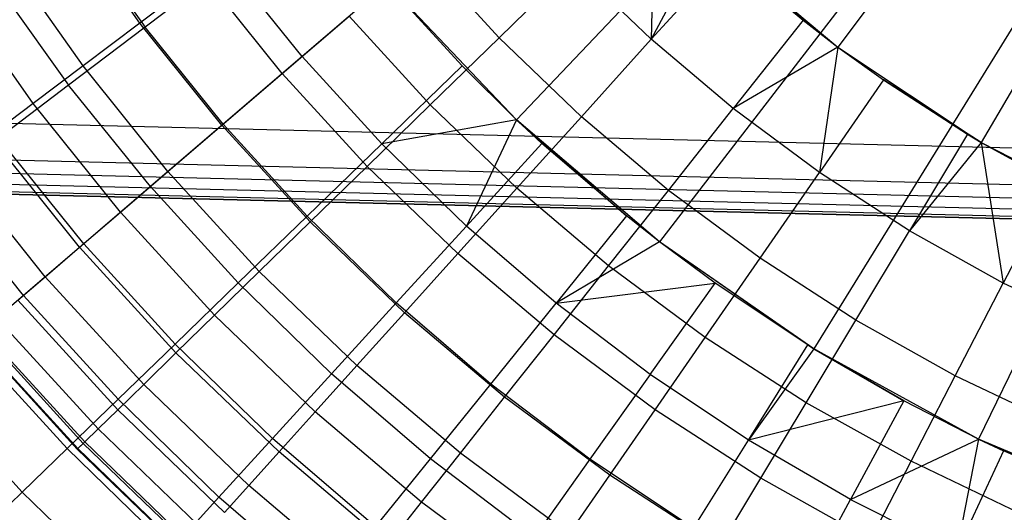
# Model space of a CAD drawing. Extents: x -390 to 397, y -401 to 400.
# Tile 151 of 192: x -18.98 to -13.18, y -391.3 to -388.4. Entities that reach past the tile are written whole.
import ezdxf

# ---------------------------------------------------------------- set-up
doc = ezdxf.new("R2010")
doc.units = 0
doc.header["$LTSCALE"] = 25.4
doc.layers.get('0').update_dxf_attribs({"linetype": 'CONTINUOUS'})

# ---------------------------------------------------------------- blocks, each defined once
blk = doc.blocks.new('FOURTY_ROUND_VII_ZWIS_STL')
at = {"color": 0}
for p, q in [((-12.6346, -386.5255, -953.55), (-14.1557, -388.5611, -957.4595)), ((-12.6346, -386.5255, -953.55), (-14.1557, -388.5611, -957.4595)), ((-13.8112, -386.6318, -952), (-16.0483, -388.9893, -957)), ((-13.8112, -386.6318, -952), (-16.0483, -388.9893, -957)), ((-12.0236, -386.9316, -953.55), (-13.3115, -389.1222, -957.4595)), ((-12.0236, -386.9316, -953.55), (-13.3115, -389.1222, -957.4595)), ((-13.2245, -387.1338, -952), (-15.2073, -389.7088, -957)), ((-13.2245, -387.1338, -952), (-15.2073, -389.7088, -957)), ((-15.2361, -387.6137, -970.5261), (-15.2547, -388.5144, -971.8167)), ((-15.2361, -387.6137, -970.5261), (-15.2547, -388.5144, -971.8167)), ((-12.5892, -387.5728, -952), (-14.2968, -390.338, -957)), ((-12.5892, -387.5728, -952), (-14.2968, -390.338, -957)), ((-18.2673, -388.4201, -977.1933), (-18.7107, -387.789, -977.1933)), ((-18.2673, -388.4201, -977.1933), (-18.7107, -387.789, -977.1933)), ((-18.6611, -387.846, -972.7912), (-18.2368, -388.444, -972.7912)), ((-18.6611, -387.846, -972.7912), (-18.2368, -388.444, -972.7912)), ((-14.933, -387.9106, -970.5261), (-15.2547, -388.5144, -971.8167)), ((-14.933, -387.9106, -970.5261), (-15.2547, -388.5144, -971.8167)), ((-14.933, -387.9106, -957.4595), (-14.1557, -388.5611, -957.4595)), ((-14.933, -387.9106, -957.4595), (-14.1557, -388.5611, -957.4595)), ((-11.9122, -387.9441, -952), (-13.3263, -390.8703, -957)), ((-11.9122, -387.9441, -952), (-13.3263, -390.8703, -957)), ((-18.6022, -388.6718, -978.5822), (-19.061, -388.0187, -978.5822)), ((-18.6022, -388.6718, -978.5822), (-19.061, -388.0187, -978.5822)), ((-16.1508, -388.5056, -973.1305), (-16.604, -388.0099, -973.1305)), ((-16.1508, -388.5056, -973.1305), (-16.604, -388.0099, -973.1305)), ((-15.2547, -388.5144, -971.8167), (-14.811, -388.0226, -970.5261)), ((-15.2547, -388.5144, -971.8167), (-14.811, -388.0226, -970.5261)), ((-14.811, -388.0226, -970.5261), (-14.3607, -388.4034, -970.5261)), ((-14.811, -388.0226, -970.5261), (-14.3607, -388.4034, -970.5261)), ((-14.811, -388.0226, -970.5261), (-14.1557, -388.5611, -957.4595)), ((-14.811, -388.0226, -970.5261), (-14.1557, -388.5611, -957.4595)), ((-17.7482, -388.0744, -971.4547), (-18.2368, -388.444, -972.7912)), ((-17.7482, -388.0744, -971.4547), (-18.2368, -388.444, -972.7912)), ((-17.3116, -388.6164, -971.4547), (-17.7482, -388.0744, -971.4547)), ((-17.3116, -388.6164, -971.4547), (-17.7482, -388.0744, -971.4547)), ((-16.1508, -388.5056, -973.1305), (-15.7103, -388.0761, -971.8167)), ((-16.1508, -388.5056, -973.1305), (-15.7103, -388.0761, -971.8167)), ((-15.2547, -388.5144, -971.8167), (-15.7103, -388.0761, -971.8167)), ((-15.2547, -388.5144, -971.8167), (-15.7103, -388.0761, -971.8167)), ((-17.8924, -388.1384, -975.8206), (-18.2673, -388.4201, -977.1933)), ((-17.8924, -388.1384, -975.8206), (-18.2673, -388.4201, -977.1933)), ((-17.4283, -388.7163, -975.8206), (-17.8924, -388.1384, -975.8206)), ((-17.4283, -388.7163, -975.8206), (-17.8924, -388.1384, -975.8206)), ((-19.1317, -388.1588, -974.1486), (-18.6874, -388.7849, -974.1486)), ((-19.1317, -388.1588, -974.1486), (-18.6874, -388.7849, -974.1486)), ((-16.8109, -388.1872, -970.1406), (-17.3116, -388.6164, -971.4547)), ((-16.8109, -388.1872, -970.1406), (-17.3116, -388.6164, -971.4547)), ((-16.3692, -388.6718, -970.1406), (-16.8109, -388.1872, -970.1406)), ((-16.0483, -388.9893, -957), (-16.8109, -388.1872, -957)), ((-16.8109, -388.1872, -957), (-16.3692, -388.6718, -970.1406)), ((-16.3692, -388.6718, -970.1406), (-16.8109, -388.1872, -970.1406)), ((-16.8109, -388.1872, -957), (-16.3692, -388.6718, -970.1406)), ((-16.0483, -388.9893, -957), (-16.8109, -388.1872, -957)), ((-18.8966, -388.8931, -979.9853), (-19.369, -388.2207, -979.9853)), ((-18.8966, -388.8931, -979.9853), (-19.369, -388.2207, -979.9853)), ((-17.4283, -388.7163, -975.8206), (-17.0347, -388.379, -974.4657)), ((-17.4283, -388.7163, -975.8206), (-17.0347, -388.379, -974.4657)), ((-16.5569, -388.9015, -974.4657), (-17.0347, -388.379, -974.4657)), ((-16.5569, -388.9015, -974.4657), (-17.0347, -388.379, -974.4657)), ((-18.2673, -388.4201, -977.1933), (-18.6022, -388.6718, -978.5822)), ((-18.2673, -388.4201, -977.1933), (-18.6022, -388.6718, -978.5822)), ((-17.7844, -389.0215, -977.1933), (-18.2673, -388.4201, -977.1933)), ((-17.7844, -389.0215, -977.1933), (-18.2673, -388.4201, -977.1933)), ((-14.3607, -388.4034, -970.5261), (-14.772, -388.9226, -971.8167)), ((-14.3607, -388.4034, -970.5261), (-14.772, -388.9226, -971.8167)), ((-14.3607, -388.4034, -970.5261), (-14.1557, -388.5611, -970.5261)), ((-14.3607, -388.4034, -970.5261), (-14.1557, -388.5611, -970.5261)), ((-14.3607, -388.4034, -970.5261), (-14.1557, -388.5611, -957.4595)), ((-14.3607, -388.4034, -970.5261), (-14.1557, -388.5611, -957.4595)), ((-18.2368, -388.444, -972.7912), (-18.6874, -388.7849, -974.1486)), ((-18.2368, -388.444, -972.7912), (-18.6874, -388.7849, -974.1486)), ((-17.7768, -389.0151, -972.7912), (-18.2368, -388.444, -972.7912)), ((-17.7768, -389.0151, -972.7912), (-18.2368, -388.444, -972.7912)), ((-16.5569, -388.9015, -974.4657), (-16.1508, -388.5056, -973.1305)), ((-16.5569, -388.9015, -974.4657), (-16.1508, -388.5056, -973.1305)), ((-15.6668, -388.9712, -973.1305), (-16.1508, -388.5056, -973.1305)), ((-15.6668, -388.9712, -973.1305), (-16.1508, -388.5056, -973.1305)), ((-15.6668, -388.9712, -973.1305), (-15.2547, -388.5144, -971.8167)), ((-15.6668, -388.9712, -973.1305), (-15.2547, -388.5144, -971.8167)), ((-14.772, -388.9226, -971.8167), (-15.2547, -388.5144, -971.8167)), ((-14.772, -388.9226, -971.8167), (-15.2547, -388.5144, -971.8167)), ((-14.1557, -388.5611, -970.5261), (-14.772, -388.9226, -971.8167)), ((-14.1557, -388.5611, -970.5261), (-14.772, -388.9226, -971.8167)), ((-14.1557, -388.5611, -970.5261), (-14.264, -389.299, -971.8167)), ((-14.1557, -388.5611, -970.5261), (-14.264, -389.299, -971.8167)), ((-14.1557, -388.5611, -970.5261), (-13.8869, -388.7545, -970.5261)), ((-14.1557, -388.5611, -970.5261), (-14.1557, -388.5611, -957.4595)), ((-14.1557, -388.5611, -957.4595), (-13.8869, -388.7545, -970.5261)), ((-14.1557, -388.5611, -970.5261), (-13.8869, -388.7545, -970.5261)), ((-14.1557, -388.5611, -957.4595), (-13.8869, -388.7545, -970.5261)), ((-14.1557, -388.5611, -957.4595), (-13.3115, -389.1222, -957.4595)), ((-14.1557, -388.5611, -970.5261), (-14.1557, -388.5611, -957.4595)), ((-14.1557, -388.5611, -957.4595), (-13.3115, -389.1222, -957.4595)), ((-17.3116, -388.6164, -971.4547), (-17.7768, -389.0151, -972.7912)), ((-17.3116, -388.6164, -971.4547), (-17.7768, -389.0151, -972.7912)), ((-16.8429, -389.1307, -971.4547), (-17.3116, -388.6164, -971.4547)), ((-16.8429, -389.1307, -971.4547), (-17.3116, -388.6164, -971.4547)), ((-18.6022, -388.6718, -978.5822), (-18.8966, -388.8931, -979.9853)), ((-18.6022, -388.6718, -978.5822), (-18.8966, -388.8931, -979.9853)), ((-18.1024, -389.2942, -978.5822), (-18.6022, -388.6718, -978.5822)), ((-18.1024, -389.2942, -978.5822), (-18.6022, -388.6718, -978.5822)), ((-17.7844, -389.0215, -977.1933), (-17.4283, -388.7163, -975.8206)), ((-17.7844, -389.0215, -977.1933), (-17.4283, -388.7163, -975.8206)), ((-16.9281, -389.2634, -975.8206), (-17.4283, -388.7163, -975.8206)), ((-16.9281, -389.2634, -975.8206), (-17.4283, -388.7163, -975.8206)), ((-16.3692, -388.6718, -970.1406), (-16.8429, -389.1307, -971.4547)), ((-16.3692, -388.6718, -970.1406), (-16.8429, -389.1307, -971.4547)), ((-16.0483, -388.9893, -970.1406), (-16.3692, -388.6718, -970.1406)), ((-16.0483, -388.9893, -957), (-16.3692, -388.6718, -970.1406)), ((-16.0483, -388.9893, -970.1406), (-16.3692, -388.6718, -970.1406)), ((-16.0483, -388.9893, -957), (-16.3692, -388.6718, -970.1406)), ((-18.6874, -388.7849, -974.1486), (-19.0995, -389.0966, -975.5251)), ((-18.6874, -388.7849, -974.1486), (-19.0995, -389.0966, -975.5251)), ((-18.2058, -389.3828, -974.1486), (-18.6874, -388.7849, -974.1486)), ((-18.2058, -389.3828, -974.1486), (-18.6874, -388.7849, -974.1486)), ((-13.8869, -388.7545, -970.5261), (-14.264, -389.299, -971.8167)), ((-13.8869, -388.7545, -970.5261), (-14.264, -389.299, -971.8167)), ((-13.8869, -388.7545, -970.5261), (-13.3916, -389.0746, -970.5261)), ((-13.3115, -389.1222, -957.4595), (-13.8869, -388.7545, -970.5261)), ((-13.3115, -389.1222, -957.4595), (-13.8869, -388.7545, -970.5261)), ((-13.8869, -388.7545, -970.5261), (-13.3916, -389.0746, -970.5261)), ((-18.8966, -388.8931, -979.9853), (-19.1502, -389.0837, -981.4009)), ((-18.8966, -388.8931, -979.9853), (-19.1502, -389.0837, -981.4009)), ((-18.3821, -389.5338, -979.9853), (-18.8966, -388.8931, -979.9853)), ((-18.3821, -389.5338, -979.9853), (-18.8966, -388.8931, -979.9853)), ((-16.9281, -389.2634, -975.8206), (-16.5569, -388.9015, -974.4657)), ((-16.9281, -389.2634, -975.8206), (-16.5569, -388.9015, -974.4657)), ((-16.0467, -389.3923, -974.4657), (-16.5569, -388.9015, -974.4657)), ((-16.0467, -389.3923, -974.4657), (-16.5569, -388.9015, -974.4657)), ((-15.1539, -389.4049, -973.1305), (-14.772, -388.9226, -971.8167)), ((-15.1539, -389.4049, -973.1305), (-14.772, -388.9226, -971.8167)), ((-14.264, -389.299, -971.8167), (-14.772, -388.9226, -971.8167)), ((-14.264, -389.299, -971.8167), (-14.772, -388.9226, -971.8167)), ((0.0771, -389.48, -930.1266), (-19.0388, -389.0108, -930.1266)), ((0.0771, -389.48, -930.1266), (-19.0388, -389.0108, -930.1266)), ((-17.7768, -389.0151, -972.7912), (-18.2058, -389.3828, -974.1486)), ((-17.7768, -389.0151, -972.7912), (-18.2058, -389.3828, -974.1486)), ((-17.2829, -389.557, -972.7912), (-17.7768, -389.0151, -972.7912)), ((-17.2829, -389.557, -972.7912), (-17.7768, -389.0151, -972.7912)), ((-16.0483, -388.9893, -970.1406), (-16.8429, -389.1307, -971.4547)), ((-16.0483, -388.9893, -970.1406), (-16.8429, -389.1307, -971.4547)), ((-16.0483, -388.9893, -970.1406), (-16.3436, -389.6155, -971.4547)), ((-16.0483, -388.9893, -970.1406), (-16.3436, -389.6155, -971.4547)), ((-15.8988, -389.1285, -970.1406), (-16.0483, -388.9893, -970.1406)), ((-16.0483, -388.9893, -970.1406), (-16.0483, -388.9893, -957)), ((-15.2073, -389.7088, -957), (-16.0483, -388.9893, -957)), ((-16.0483, -388.9893, -957), (-15.4014, -389.5558, -970.1406)), ((-16.0483, -388.9893, -957), (-15.4014, -389.5558, -970.1406)), ((-16.0483, -388.9893, -957), (-15.8988, -389.1285, -970.1406)), ((-16.0483, -388.9893, -957), (-15.8988, -389.1285, -970.1406)), ((-16.0483, -388.9893, -970.1406), (-16.0483, -388.9893, -957)), ((-15.8988, -389.1285, -970.1406), (-16.0483, -388.9893, -970.1406)), ((-15.2073, -389.7088, -957), (-16.0483, -388.9893, -957)), ((-16.0467, -389.3923, -974.4657), (-15.6668, -388.9712, -973.1305)), ((-16.0467, -389.3923, -974.4657), (-15.6668, -388.9712, -973.1305)), ((-15.1539, -389.4049, -973.1305), (-15.6668, -388.9712, -973.1305)), ((-15.1539, -389.4049, -973.1305), (-15.6668, -388.9712, -973.1305)), ((-18.1024, -389.2942, -978.5822), (-17.7844, -389.0215, -977.1933)), ((-18.1024, -389.2942, -978.5822), (-17.7844, -389.0215, -977.1933)), ((-17.2639, -389.5908, -977.1933), (-17.7844, -389.0215, -977.1933)), ((-17.2639, -389.5908, -977.1933), (-17.7844, -389.0215, -977.1933)), ((-13.3916, -389.0746, -970.5261), (-13.733, -389.6422, -971.8167)), ((-13.3916, -389.0746, -970.5261), (-13.733, -389.6422, -971.8167)), ((-13.3916, -389.0746, -970.5261), (-13.3115, -389.1222, -970.5261)), ((-13.3115, -389.1222, -957.4595), (-13.3916, -389.0746, -970.5261)), ((-13.3115, -389.1222, -957.4595), (-13.3916, -389.0746, -970.5261)), ((-13.3916, -389.0746, -970.5261), (-13.3115, -389.1222, -970.5261)), ((-18.6229, -389.7403, -981.4009), (-19.1502, -389.0837, -981.4009)), ((-18.6229, -389.7403, -981.4009), (-19.1502, -389.0837, -981.4009)), ((-18.5981, -389.719, -975.5251), (-19.0995, -389.0966, -975.5251)), ((-18.5981, -389.719, -975.5251), (-19.0995, -389.0966, -975.5251)), ((-17.2829, -389.557, -972.7912), (-16.8429, -389.1307, -971.4547)), ((-17.2829, -389.557, -972.7912), (-16.8429, -389.1307, -971.4547)), ((-16.8429, -389.1307, -971.4547), (-16.3436, -389.6155, -971.4547)), ((-16.8429, -389.1307, -971.4547), (-16.3436, -389.6155, -971.4547)), ((-15.8988, -389.1285, -970.1406), (-16.3436, -389.6155, -971.4547)), ((-15.8988, -389.1285, -970.1406), (-16.3436, -389.6155, -971.4547)), ((-15.4014, -389.5558, -970.1406), (-15.8988, -389.1285, -970.1406)), ((-15.4014, -389.5558, -970.1406), (-15.8988, -389.1285, -970.1406)), ((-13.3115, -389.1222, -970.5261), (-13.733, -389.6422, -971.8167)), ((-13.3115, -389.1222, -970.5261), (-13.733, -389.6422, -971.8167)), ((-13.3115, -389.1222, -970.5261), (-13.1811, -389.9506, -971.8167)), ((-13.3115, -389.1222, -970.5261), (-13.1811, -389.9506, -971.8167)), ((-13.3115, -389.1222, -970.5261), (-12.8767, -389.3623, -970.5261)), ((-13.3115, -389.1222, -970.5261), (-13.3115, -389.1222, -957.4595)), ((-13.3115, -389.1222, -957.4595), (-12.8767, -389.3623, -970.5261)), ((-13.3115, -389.1222, -970.5261), (-12.8767, -389.3623, -970.5261)), ((-13.3115, -389.1222, -957.4595), (-12.8767, -389.3623, -970.5261)), ((-13.3115, -389.1222, -957.4595), (-12.4108, -389.587, -957.4595)), ((-13.3115, -389.1222, -970.5261), (-13.3115, -389.1222, -957.4595)), ((-13.3115, -389.1222, -957.4595), (-12.4108, -389.587, -957.4595)), ((-18.8247, -389.9132, -982.827), (-19.3626, -389.2433, -982.827)), ((-18.8247, -389.9132, -982.827), (-19.3626, -389.2433, -982.827)), ((0.0771, -389.6961, -894), (-19.0494, -389.2266, -894)), ((0.0771, -389.6961, -894), (-19.0494, -389.2266, -894)), ((-19.0532, -389.303, -894.0152), (0.0771, -389.7726, -894.0152)), ((-19.0532, -389.303, -894.0152), (0.0771, -389.7726, -894.0152)), ((-18.3821, -389.5338, -979.9853), (-18.1024, -389.2942, -978.5822)), ((-18.3821, -389.5338, -979.9853), (-18.1024, -389.2942, -978.5822)), ((-17.5639, -389.8832, -978.5822), (-18.1024, -389.2942, -978.5822)), ((-17.5639, -389.8832, -978.5822), (-18.1024, -389.2942, -978.5822)), ((-17.2639, -389.5908, -977.1933), (-16.9281, -389.2634, -975.8206)), ((-17.2639, -389.5908, -977.1933), (-16.9281, -389.2634, -975.8206)), ((-16.3939, -389.7773, -975.8206), (-16.9281, -389.2634, -975.8206)), ((-16.3939, -389.7773, -975.8206), (-16.9281, -389.2634, -975.8206)), ((-14.6143, -389.8048, -973.1305), (-14.264, -389.299, -971.8167)), ((-14.6143, -389.8048, -973.1305), (-14.264, -389.299, -971.8167)), ((-13.733, -389.6422, -971.8167), (-14.264, -389.299, -971.8167)), ((-13.733, -389.6422, -971.8167), (-14.264, -389.299, -971.8167)), ((-12.8767, -389.3623, -970.5261), (-13.1811, -389.9506, -971.8167)), ((-12.8767, -389.3623, -970.5261), (-13.1811, -389.9506, -971.8167)), ((-18.9532, -390.0233, -976.919), (-19.4724, -389.3787, -976.919)), ((-18.9532, -390.0233, -976.919), (-19.4724, -389.3787, -976.919)), ((-19.0585, -389.4111, -894.1235), (0.0771, -389.8809, -894.1235)), ((-19.0585, -389.4111, -894.1235), (0.0771, -389.8809, -894.1235)), ((-19.0564, -389.3678, -894.0586), (0.0771, -389.8375, -894.0586)), ((-19.0564, -389.3678, -894.0586), (0.0771, -389.8375, -894.0586)), ((-18.2058, -389.3828, -974.1486), (-18.5981, -389.719, -975.5251)), ((-18.2058, -389.3828, -974.1486), (-18.5981, -389.719, -975.5251)), ((-17.6886, -389.9502, -974.1486), (-18.2058, -389.3828, -974.1486)), ((-17.6886, -389.9502, -974.1486), (-18.2058, -389.3828, -974.1486)), ((-16.3939, -389.7773, -975.8206), (-16.0467, -389.3923, -974.4657)), ((-16.3939, -389.7773, -975.8206), (-16.0467, -389.3923, -974.4657)), ((-15.506, -389.8495, -974.4657), (-16.0467, -389.3923, -974.4657)), ((-15.506, -389.8495, -974.4657), (-16.0467, -389.3923, -974.4657)), ((-15.506, -389.8495, -974.4657), (-15.1539, -389.4049, -973.1305)), ((-15.506, -389.8495, -974.4657), (-15.1539, -389.4049, -973.1305)), ((-14.6143, -389.8048, -973.1305), (-15.1539, -389.4049, -973.1305)), ((-14.6143, -389.8048, -973.1305), (-15.1539, -389.4049, -973.1305)), ((-19.0593, -389.4263, -894.2), (0.0771, -389.8961, -894.2)), ((0.0771, -389.8961, -927.5), (-19.0593, -389.4263, -927.5)), ((-19.0593, -389.4263, -894.2), (0.0771, -389.8961, -894.2)), ((0.0771, -389.8961, -927.5), (-19.0593, -389.4263, -927.5)), ((-18.6229, -389.7403, -981.4009), (-18.3821, -389.5338, -979.9853)), ((-18.6229, -389.7403, -981.4009), (-18.3821, -389.5338, -979.9853)), ((-17.8276, -390.1403, -979.9853), (-18.3821, -389.5338, -979.9853)), ((-17.8276, -390.1403, -979.9853), (-18.3821, -389.5338, -979.9853)), ((-17.6886, -389.9502, -974.1486), (-17.2829, -389.557, -972.7912)), ((-17.6886, -389.9502, -974.1486), (-17.2829, -389.557, -972.7912)), ((-17.5639, -389.8832, -978.5822), (-17.2639, -389.5908, -977.1933)), ((-17.5639, -389.8832, -978.5822), (-17.2639, -389.5908, -977.1933)), ((-17.2829, -389.557, -972.7912), (-16.7568, -390.0678, -972.7912)), ((-17.2829, -389.557, -972.7912), (-16.7568, -390.0678, -972.7912)), ((-16.708, -390.1255, -977.1933), (-17.2639, -389.5908, -977.1933)), ((-16.708, -390.1255, -977.1933), (-17.2639, -389.5908, -977.1933)), ((-15.4014, -389.5558, -970.1406), (-15.8157, -390.0689, -971.4547)), ((-15.4014, -389.5558, -970.1406), (-15.8157, -390.0689, -971.4547)), ((-15.2073, -389.7088, -970.1406), (-15.4014, -389.5558, -970.1406)), ((-15.2073, -389.7088, -957), (-15.4014, -389.5558, -970.1406)), ((-15.2073, -389.7088, -970.1406), (-15.4014, -389.5558, -970.1406)), ((-15.2073, -389.7088, -957), (-15.4014, -389.5558, -970.1406)), ((-16.3436, -389.6155, -971.4547), (-16.7568, -390.0678, -972.7912)), ((-16.3436, -389.6155, -971.4547), (-16.7568, -390.0678, -972.7912)), ((-15.8157, -390.0689, -971.4547), (-16.3436, -389.6155, -971.4547)), ((-15.8157, -390.0689, -971.4547), (-16.3436, -389.6155, -971.4547)), ((-14.0502, -390.1693, -973.1305), (-13.733, -389.6422, -971.8167)), ((-14.0502, -390.1693, -973.1305), (-13.733, -389.6422, -971.8167)), ((-13.1811, -389.9506, -971.8167), (-13.733, -389.6422, -971.8167)), ((-13.1811, -389.9506, -971.8167), (-13.733, -389.6422, -971.8167)), ((-15.2073, -389.7088, -970.1406), (-15.8157, -390.0689, -971.4547)), ((-15.2073, -389.7088, -970.1406), (-15.8157, -390.0689, -971.4547)), ((-14.879, -389.9519, -970.1406), (-15.2073, -389.7088, -970.1406)), ((-15.2073, -389.7088, -970.1406), (-15.2073, -389.7088, -957)), ((-14.879, -389.9519, -970.1406), (-15.2073, -389.7088, -970.1406)), ((-14.879, -389.9519, -970.1406), (-15.2073, -389.7088, -957)), ((-15.2073, -389.7088, -970.1406), (-15.2073, -389.7088, -957)), ((-14.879, -389.9519, -970.1406), (-15.2073, -389.7088, -957)), ((-14.3333, -390.3154, -970.1406), (-15.2073, -389.7088, -957)), ((-14.3333, -390.3154, -970.1406), (-15.2073, -389.7088, -957)), ((-14.2968, -390.338, -957), (-15.2073, -389.7088, -957)), ((-14.2968, -390.338, -957), (-15.2073, -389.7088, -957)), ((-18.5981, -389.719, -975.5251), (-18.9532, -390.0233, -976.919)), ((-18.5981, -389.719, -975.5251), (-18.9532, -390.0233, -976.919)), ((-18.8247, -389.9132, -982.827), (-18.6229, -389.7403, -981.4009)), ((-18.8247, -389.9132, -982.827), (-18.6229, -389.7403, -981.4009)), ((-18.0547, -390.3618, -981.4009), (-18.6229, -389.7403, -981.4009)), ((-18.0547, -390.3618, -981.4009), (-18.6229, -389.7403, -981.4009)), ((-18.0597, -390.3097, -975.5251), (-18.5981, -389.719, -975.5251)), ((-18.0597, -390.3097, -975.5251), (-18.5981, -389.719, -975.5251)), ((-16.708, -390.1255, -977.1933), (-16.3939, -389.7773, -975.8206)), ((-16.708, -390.1255, -977.1933), (-16.3939, -389.7773, -975.8206)), ((-15.8279, -390.2559, -975.8206), (-16.3939, -389.7773, -975.8206)), ((-15.8279, -390.2559, -975.8206), (-16.3939, -389.7773, -975.8206)), ((-14.9372, -390.271, -974.4657), (-14.6143, -389.8048, -973.1305)), ((-14.9372, -390.271, -974.4657), (-14.6143, -389.8048, -973.1305)), ((-14.0502, -390.1693, -973.1305), (-14.6143, -389.8048, -973.1305)), ((-14.0502, -390.1693, -973.1305), (-14.6143, -389.8048, -973.1305)), ((-17.8276, -390.1403, -979.9853), (-17.5639, -389.8832, -978.5822)), ((-17.8276, -390.1403, -979.9853), (-17.5639, -389.8832, -978.5822)), ((-16.9886, -390.4366, -978.5822), (-17.5639, -389.8832, -978.5822)), ((-16.9886, -390.4366, -978.5822), (-17.5639, -389.8832, -978.5822)), ((-15.8279, -390.2559, -975.8206), (-15.506, -389.8495, -974.4657)), ((-15.8279, -390.2559, -975.8206), (-15.506, -389.8495, -974.4657)), ((-14.9372, -390.271, -974.4657), (-15.506, -389.8495, -974.4657)), ((-14.9372, -390.271, -974.4657), (-15.506, -389.8495, -974.4657)), ((-18.9871, -390.0524, -984.2618), (-18.8247, -389.9132, -982.827)), ((-18.9871, -390.0524, -984.2618), (-18.8247, -389.9132, -982.827)), ((-18.245, -390.5473, -982.827), (-18.8247, -389.9132, -982.827)), ((-18.245, -390.5473, -982.827), (-18.8247, -389.9132, -982.827)), ((-18.0597, -390.3097, -975.5251), (-17.6886, -389.9502, -974.1486)), ((-18.0597, -390.3097, -975.5251), (-17.6886, -389.9502, -974.1486)), ((-17.6886, -389.9502, -974.1486), (-17.1379, -390.485, -974.1486)), ((-17.6886, -389.9502, -974.1486), (-17.1379, -390.485, -974.1486)), ((-15.8157, -390.0689, -971.4547), (-14.879, -389.9519, -970.1406)), ((-15.8157, -390.0689, -971.4547), (-14.879, -389.9519, -970.1406)), ((-15.2612, -390.4893, -971.4547), (-14.879, -389.9519, -970.1406)), ((-15.2612, -390.4893, -971.4547), (-14.879, -389.9519, -970.1406)), ((-14.3333, -390.3154, -970.1406), (-14.879, -389.9519, -970.1406)), ((-14.3333, -390.3154, -970.1406), (-14.879, -389.9519, -970.1406)), ((-13.4639, -390.4969, -973.1305), (-13.1811, -389.9506, -971.8167)), ((-13.4639, -390.4969, -973.1305), (-13.1811, -389.9506, -971.8167)), ((-12.6106, -390.223, -971.8167), (-13.1811, -389.9506, -971.8167)), ((-12.6106, -390.223, -971.8167), (-13.1811, -389.9506, -971.8167)), ((-18.9532, -390.0233, -976.919), (-19.2706, -390.2954, -978.3286)), ((-18.9532, -390.0233, -976.919), (-19.2706, -390.2954, -978.3286)), ((-18.3981, -390.6966, -984.2618), (-18.9871, -390.0524, -984.2618)), ((-18.3981, -390.6966, -984.2618), (-18.9871, -390.0524, -984.2618)), ((-18.3956, -390.6351, -976.919), (-18.9532, -390.0233, -976.919)), ((-18.3956, -390.6351, -976.919), (-18.9532, -390.0233, -976.919)), ((-16.7568, -390.0678, -972.7912), (-17.1379, -390.485, -974.1486)), ((-16.7568, -390.0678, -972.7912), (-17.1379, -390.485, -974.1486)), ((-16.2006, -390.5456, -972.7912), (-16.7568, -390.0678, -972.7912)), ((-16.2006, -390.5456, -972.7912), (-16.7568, -390.0678, -972.7912)), ((-16.2006, -390.5456, -972.7912), (-15.8157, -390.0689, -971.4547)), ((-16.2006, -390.5456, -972.7912), (-15.8157, -390.0689, -971.4547)), ((-15.2612, -390.4893, -971.4547), (-15.8157, -390.0689, -971.4547)), ((-15.2612, -390.4893, -971.4547), (-15.8157, -390.0689, -971.4547)), ((-18.5139, -390.8095, -985.7034), (-19.1099, -390.1577, -985.7034)), ((-18.5139, -390.8095, -985.7034), (-19.1099, -390.1577, -985.7034)), ((-18.0547, -390.3618, -981.4009), (-17.8276, -390.1403, -979.9853)), ((-18.0547, -390.3618, -981.4009), (-17.8276, -390.1403, -979.9853)), ((-17.2354, -390.71, -979.9853), (-17.8276, -390.1403, -979.9853)), ((-17.2354, -390.71, -979.9853), (-17.8276, -390.1403, -979.9853)), ((-16.9886, -390.4366, -978.5822), (-16.708, -390.1255, -977.1933)), ((-16.9886, -390.4366, -978.5822), (-16.708, -390.1255, -977.1933)), ((-16.1191, -390.6235, -977.1933), (-16.708, -390.1255, -977.1933)), ((-16.1191, -390.6235, -977.1933), (-16.708, -390.1255, -977.1933)), ((-14.3426, -390.6553, -974.4657), (-14.0502, -390.1693, -973.1305)), ((-14.3426, -390.6553, -974.4657), (-14.0502, -390.1693, -973.1305)), ((-13.4639, -390.4969, -973.1305), (-14.0502, -390.1693, -973.1305)), ((-13.4639, -390.4969, -973.1305), (-14.0502, -390.1693, -973.1305)), ((-18.5923, -390.8859, -987.15), (-19.193, -390.2289, -987.15)), ((-18.5923, -390.8859, -987.15), (-19.193, -390.2289, -987.15)), ((-18.6361, -390.9286, -990.0501), (-19.2394, -390.2687, -990.0501)), ((-18.6361, -390.9286, -990.0501), (-19.2394, -390.2687, -990.0501)), ((-18.633, -390.9256, -988.5995), (-19.2362, -390.2659, -988.5995)), ((-18.633, -390.9256, -988.5995), (-19.2362, -390.2659, -988.5995)), ((-19.2028, -390.2373, -991.5), (-18.6016, -390.8949, -991.5)), ((-19.2028, -390.2373, -991.5), (-18.6016, -390.8949, -991.5)), ((-16.1191, -390.6235, -977.1933), (-15.8279, -390.2559, -975.8206)), ((-16.1191, -390.6235, -977.1933), (-15.8279, -390.2559, -975.8206)), ((-15.2324, -390.6972, -975.8206), (-15.8279, -390.2559, -975.8206)), ((-15.2324, -390.6972, -975.8206), (-15.8279, -390.2559, -975.8206)), ((-15.2324, -390.6972, -975.8206), (-14.9372, -390.271, -974.4657)), ((-15.2324, -390.6972, -975.8206), (-14.9372, -390.271, -974.4657)), ((-14.3426, -390.6553, -974.4657), (-14.9372, -390.271, -974.4657)), ((-14.3426, -390.6553, -974.4657), (-14.9372, -390.271, -974.4657)), ((-18.6958, -390.926, -978.3286), (-19.2706, -390.2954, -978.3286)), ((-18.6958, -390.926, -978.3286), (-19.2706, -390.2954, -978.3286)), ((-18.3956, -390.6351, -976.919), (-18.0597, -390.3097, -975.5251)), ((-18.3956, -390.6351, -976.919), (-18.0597, -390.3097, -975.5251)), ((-18.0597, -390.3097, -975.5251), (-17.4863, -390.8665, -975.5251)), ((-18.0597, -390.3097, -975.5251), (-17.4863, -390.8665, -975.5251)), ((-14.682, -390.8752, -971.4547), (-14.3333, -390.3154, -970.1406)), ((-14.682, -390.8752, -971.4547), (-14.3333, -390.3154, -970.1406)), ((-14.2968, -390.338, -970.1406), (-14.682, -390.8752, -971.4547)), ((-14.2968, -390.338, -970.1406), (-14.682, -390.8752, -971.4547)), ((-14.2968, -390.338, -970.1406), (-14.3333, -390.3154, -970.1406)), ((-14.3333, -390.3154, -970.1406), (-14.2968, -390.338, -957)), ((-14.3333, -390.3154, -970.1406), (-14.2968, -390.338, -957)), ((-14.2968, -390.338, -970.1406), (-14.3333, -390.3154, -970.1406)), ((-13.7665, -390.645, -970.1406), (-14.2968, -390.338, -970.1406)), ((-13.3263, -390.8703, -957), (-14.2968, -390.338, -957)), ((-14.2968, -390.338, -957), (-13.7665, -390.645, -970.1406)), ((-14.2968, -390.338, -957), (-13.7665, -390.645, -970.1406)), ((-14.2968, -390.338, -957), (-14.2968, -390.338, -970.1406)), ((-13.7665, -390.645, -970.1406), (-14.2968, -390.338, -970.1406)), ((-14.2968, -390.338, -957), (-14.2968, -390.338, -970.1406)), ((-13.3263, -390.8703, -957), (-14.2968, -390.338, -957)), ((-18.245, -390.5473, -982.827), (-18.0547, -390.3618, -981.4009)), ((-18.245, -390.5473, -982.827), (-18.0547, -390.3618, -981.4009)), ((-17.4478, -390.9456, -981.4009), (-18.0547, -390.3618, -981.4009)), ((-17.4478, -390.9456, -981.4009), (-18.0547, -390.3618, -981.4009)), ((-17.2354, -390.71, -979.9853), (-16.9886, -390.4366, -978.5822)), ((-17.2354, -390.71, -979.9853), (-16.9886, -390.4366, -978.5822)), ((-16.3792, -390.9519, -978.5822), (-16.9886, -390.4366, -978.5822)), ((-16.3792, -390.9519, -978.5822), (-16.9886, -390.4366, -978.5822)), ((-17.1379, -390.485, -974.1486), (-17.4863, -390.8665, -975.5251)), ((-17.1379, -390.485, -974.1486), (-17.4863, -390.8665, -975.5251)), ((-16.5555, -390.9852, -974.1486), (-17.1379, -390.485, -974.1486)), ((-16.5555, -390.9852, -974.1486), (-17.1379, -390.485, -974.1486)), ((-15.2612, -390.4893, -971.4547), (-15.6163, -390.9886, -972.7912)), ((-15.2612, -390.4893, -971.4547), (-15.6163, -390.9886, -972.7912)), ((-14.682, -390.8752, -971.4547), (-15.2612, -390.4893, -971.4547)), ((-14.682, -390.8752, -971.4547), (-15.2612, -390.4893, -971.4547)), ((-13.7245, -391.0006, -974.4657), (-13.4639, -390.4969, -973.1305)), ((-13.7245, -391.0006, -974.4657), (-13.4639, -390.4969, -973.1305)), ((-12.8578, -390.7863, -973.1305), (-13.4639, -390.4969, -973.1305)), ((-12.8578, -390.7863, -973.1305), (-13.4639, -390.4969, -973.1305)), ((-18.9601, -391.1821, -979.7521), (-19.55, -390.5349, -979.7521)), ((-18.9601, -391.1821, -979.7521), (-19.55, -390.5349, -979.7521)), ((-18.3981, -390.6966, -984.2618), (-18.245, -390.5473, -982.827)), ((-18.3981, -390.6966, -984.2618), (-18.245, -390.5473, -982.827)), ((-17.6258, -391.1429, -982.827), (-18.245, -390.5473, -982.827)), ((-17.6258, -391.1429, -982.827), (-18.245, -390.5473, -982.827)), ((-16.5555, -390.9852, -974.1486), (-16.2006, -390.5456, -972.7912)), ((-16.5555, -390.9852, -974.1486), (-16.2006, -390.5456, -972.7912)), ((-15.6163, -390.9886, -972.7912), (-16.2006, -390.5456, -972.7912)), ((-15.6163, -390.9886, -972.7912), (-16.2006, -390.5456, -972.7912)), ((-18.6958, -390.926, -978.3286), (-18.3956, -390.6351, -976.919)), ((-18.6958, -390.926, -978.3286), (-18.3956, -390.6351, -976.919)), ((-18.3956, -390.6351, -976.919), (-17.8017, -391.2117, -976.919)), ((-18.3956, -390.6351, -976.919), (-17.8017, -391.2117, -976.919)), ((-16.3792, -390.9519, -978.5822), (-16.1191, -390.6235, -977.1933)), ((-16.3792, -390.9519, -978.5822), (-16.1191, -390.6235, -977.1933)), ((-15.4994, -391.0827, -977.1933), (-16.1191, -390.6235, -977.1933)), ((-15.4994, -391.0827, -977.1933), (-16.1191, -390.6235, -977.1933)), ((-18.5139, -390.8095, -985.7034), (-18.3981, -390.6966, -984.2618)), ((-18.5139, -390.8095, -985.7034), (-18.3981, -390.6966, -984.2618)), ((-17.7691, -391.3017, -984.2618), (-18.3981, -390.6966, -984.2618)), ((-17.7691, -391.3017, -984.2618), (-18.3981, -390.6966, -984.2618)), ((-15.4994, -391.0827, -977.1933), (-15.2324, -390.6972, -975.8206)), ((-15.4994, -391.0827, -977.1933), (-15.2324, -390.6972, -975.8206)), ((-14.6098, -391.0995, -975.8206), (-15.2324, -390.6972, -975.8206)), ((-14.6098, -391.0995, -975.8206), (-15.2324, -390.6972, -975.8206)), ((-13.7665, -390.645, -970.1406), (-14.682, -390.8752, -971.4547)), ((-13.7665, -390.645, -970.1406), (-14.682, -390.8752, -971.4547)), ((-14.6098, -391.0995, -975.8206), (-14.3426, -390.6553, -974.4657)), ((-14.6098, -391.0995, -975.8206), (-14.3426, -390.6553, -974.4657)), ((-13.7245, -391.0006, -974.4657), (-14.3426, -390.6553, -974.4657)), ((-13.7245, -391.0006, -974.4657), (-14.3426, -390.6553, -974.4657)), ((-13.7665, -390.645, -970.1406), (-14.0805, -391.2249, -971.4547)), ((-13.7665, -390.645, -970.1406), (-14.0805, -391.2249, -971.4547)), ((-13.3263, -390.8703, -970.1406), (-13.7665, -390.645, -970.1406)), ((-13.3263, -390.8703, -957), (-13.7665, -390.645, -970.1406)), ((-13.3263, -390.8703, -970.1406), (-13.7665, -390.645, -970.1406)), ((-13.3263, -390.8703, -957), (-13.7665, -390.645, -970.1406)), ((-17.4478, -390.9456, -981.4009), (-17.2354, -390.71, -979.9853)), ((-17.4478, -390.9456, -981.4009), (-17.2354, -390.71, -979.9853)), ((-16.6078, -391.2406, -979.9853), (-17.2354, -390.71, -979.9853)), ((-16.6078, -391.2406, -979.9853), (-17.2354, -390.71, -979.9853)), ((-18.5923, -390.8859, -987.15), (-18.5139, -390.8095, -985.7034)), ((-18.5923, -390.8859, -987.15), (-18.5139, -390.8095, -985.7034)), ((-17.8774, -391.4218, -985.7034), (-18.5139, -390.8095, -985.7034)), ((-17.8774, -391.4218, -985.7034), (-18.5139, -390.8095, -985.7034)), ((-17.4863, -390.8665, -975.5251), (-17.8017, -391.2117, -976.919)), ((-17.4863, -390.8665, -975.5251), (-17.8017, -391.2117, -976.919)), ((-16.88, -391.3872, -975.5251), (-17.4863, -390.8665, -975.5251)), ((-16.88, -391.3872, -975.5251), (-17.4863, -390.8665, -975.5251)), ((-14.0805, -391.2249, -971.4547), (-13.3263, -390.8703, -970.1406)), ((-14.0805, -391.2249, -971.4547), (-13.3263, -390.8703, -970.1406)), ((-13.3263, -390.8703, -970.1406), (-13.4587, -391.5374, -971.4547)), ((-13.3263, -390.8703, -970.1406), (-13.4587, -391.5374, -971.4547)), ((-13.1806, -390.9394, -970.1406), (-13.3263, -390.8703, -970.1406)), ((-13.3263, -390.8703, -970.1406), (-13.3263, -390.8703, -957)), ((-12.3064, -391.3, -957), (-13.3263, -390.8703, -957)), ((-13.3263, -390.8703, -957), (-12.5779, -391.1975, -970.1406)), ((-13.3263, -390.8703, -957), (-12.5779, -391.1975, -970.1406)), ((-13.3263, -390.8703, -957), (-13.1806, -390.9394, -970.1406)), ((-13.3263, -390.8703, -957), (-13.1806, -390.9394, -970.1406)), ((-13.3263, -390.8703, -970.1406), (-13.3263, -390.8703, -957)), ((-13.1806, -390.9394, -970.1406), (-13.3263, -390.8703, -970.1406)), ((-12.3064, -391.3, -957), (-13.3263, -390.8703, -957)), ((-18.9601, -391.1821, -979.7521), (-18.6958, -390.926, -978.3286)), ((-18.9601, -391.1821, -979.7521), (-18.6958, -390.926, -978.3286)), ((-18.6958, -390.926, -978.3286), (-18.0837, -391.5204, -978.3286)), ((-18.6958, -390.926, -978.3286), (-18.0837, -391.5204, -978.3286)), ((-18.6016, -390.8949, -991.5), (-18.6361, -390.9286, -990.0501)), ((-18.6016, -390.8949, -991.5), (-18.6361, -390.9286, -990.0501)), ((-18.6361, -390.9286, -990.0501), (-18.633, -390.9256, -988.5995)), ((-18.6361, -390.9286, -990.0501), (-18.633, -390.9256, -988.5995)), ((-17.9917, -391.5485, -990.0501), (-18.6361, -390.9286, -990.0501)), ((-17.9917, -391.5485, -990.0501), (-18.6361, -390.9286, -990.0501)), ((-18.633, -390.9256, -988.5995), (-18.5923, -390.8859, -987.15)), ((-18.633, -390.9256, -988.5995), (-18.5923, -390.8859, -987.15)), ((-17.9888, -391.5453, -988.5995), (-18.633, -390.9256, -988.5995)), ((-17.9888, -391.5453, -988.5995), (-18.633, -390.9256, -988.5995)), ((-18.6016, -390.8949, -991.5), (-17.9594, -391.5127, -991.5)), ((-18.6016, -390.8949, -991.5), (-17.9594, -391.5127, -991.5)), ((-17.9507, -391.503, -987.15), (-18.5923, -390.8859, -987.15)), ((-17.9507, -391.503, -987.15), (-18.5923, -390.8859, -987.15)), ((-15.006, -391.3951, -972.7912), (-14.682, -390.8752, -971.4547)), ((-15.006, -391.3951, -972.7912), (-14.682, -390.8752, -971.4547)), ((-14.0805, -391.2249, -971.4547), (-14.682, -390.8752, -971.4547)), ((-14.0805, -391.2249, -971.4547), (-14.682, -390.8752, -971.4547)), ((-17.6258, -391.1429, -982.827), (-17.4478, -390.9456, -981.4009)), ((-17.6258, -391.1429, -982.827), (-17.4478, -390.9456, -981.4009)), ((-16.8048, -391.4893, -981.4009), (-17.4478, -390.9456, -981.4009)), ((-16.8048, -391.4893, -981.4009), (-17.4478, -390.9456, -981.4009)), ((-16.88, -391.3872, -975.5251), (-16.5555, -390.9852, -974.1486)), ((-16.88, -391.3872, -975.5251), (-16.5555, -390.9852, -974.1486)), ((-16.6078, -391.2406, -979.9853), (-16.3792, -390.9519, -978.5822)), ((-16.6078, -391.2406, -979.9853), (-16.3792, -390.9519, -978.5822)), ((-15.9437, -391.449, -974.1486), (-16.5555, -390.9852, -974.1486)), ((-15.9437, -391.449, -974.1486), (-16.5555, -390.9852, -974.1486)), ((-15.7379, -391.4271, -978.5822), (-16.3792, -390.9519, -978.5822)), ((-15.7379, -391.4271, -978.5822), (-16.3792, -390.9519, -978.5822)), ((-15.6163, -390.9886, -972.7912), (-15.9437, -391.449, -974.1486)), ((-15.6163, -390.9886, -972.7912), (-15.9437, -391.449, -974.1486)), ((-15.006, -391.3951, -972.7912), (-15.6163, -390.9886, -972.7912)), ((-15.006, -391.3951, -972.7912), (-15.6163, -390.9886, -972.7912)), ((-13.1806, -390.9394, -970.1406), (-13.4587, -391.5374, -971.4547)), ((-13.1806, -390.9394, -970.1406), (-13.4587, -391.5374, -971.4547)), ((-12.5779, -391.1975, -970.1406), (-13.1806, -390.9394, -970.1406)), ((-12.5779, -391.1975, -970.1406), (-13.1806, -390.9394, -970.1406)), ((-13.9628, -391.4611, -975.8206), (-13.7245, -391.0006, -974.4657)), ((-13.9628, -391.4611, -975.8206), (-13.7245, -391.0006, -974.4657)), ((-13.0856, -391.3057, -974.4657), (-13.7245, -391.0006, -974.4657)), ((-13.0856, -391.3057, -974.4657), (-13.7245, -391.0006, -974.4657)), ((-15.7379, -391.4271, -978.5822), (-15.4994, -391.0827, -977.1933)), ((-15.7379, -391.4271, -978.5822), (-15.4994, -391.0827, -977.1933)), ((-14.8516, -391.5013, -977.1933), (-15.4994, -391.0827, -977.1933)), ((-14.8516, -391.5013, -977.1933), (-15.4994, -391.0827, -977.1933)), ((-14.8516, -391.5013, -977.1933), (-14.6098, -391.0995, -975.8206)), ((-14.8516, -391.5013, -977.1933), (-14.6098, -391.0995, -975.8206)), ((-13.9628, -391.4611, -975.8206), (-14.6098, -391.0995, -975.8206)), ((-13.9628, -391.4611, -975.8206), (-14.6098, -391.0995, -975.8206)), ((-17.7691, -391.3017, -984.2618), (-17.6258, -391.1429, -982.827)), ((-17.7691, -391.3017, -984.2618), (-17.6258, -391.1429, -982.827)), ((-16.9698, -391.6976, -982.827), (-17.6258, -391.1429, -982.827)), ((-16.9698, -391.6976, -982.827), (-17.6258, -391.1429, -982.827)), ((-19.1881, -391.403, -981.1876), (-18.9601, -391.1821, -979.7521)), ((-19.1881, -391.403, -981.1876), (-18.9601, -391.1821, -979.7521)), ((-18.9601, -391.1821, -979.7521), (-18.3319, -391.7921, -979.7521)), ((-18.9601, -391.1821, -979.7521), (-18.3319, -391.7921, -979.7521)), ((-17.8017, -391.2117, -976.919), (-18.0837, -391.5204, -978.3286)), ((-17.8017, -391.2117, -976.919), (-18.0837, -391.5204, -978.3286)), ((-17.1738, -391.7511, -976.919), (-17.8017, -391.2117, -976.919)), ((-17.1738, -391.7511, -976.919), (-17.8017, -391.2117, -976.919)), ((-16.8048, -391.4893, -981.4009), (-16.6078, -391.2406, -979.9853)), ((-16.8048, -391.4893, -981.4009), (-16.6078, -391.2406, -979.9853)), ((-15.9476, -391.7299, -979.9853), (-16.6078, -391.2406, -979.9853)), ((-15.9476, -391.7299, -979.9853), (-16.6078, -391.2406, -979.9853)), ((-14.3721, -391.7637, -972.7912), (-14.0805, -391.2249, -971.4547)), ((-14.3721, -391.7637, -972.7912), (-14.0805, -391.2249, -971.4547)), ((-14.0805, -391.2249, -971.4547), (-13.4587, -391.5374, -971.4547)), ((-14.0805, -391.2249, -971.4547), (-13.4587, -391.5374, -971.4547))]:
    blk.add_line(p, q, dxfattribs=at)

msp = doc.modelspace()

# ---------------------------------------------------------------- block references
at = {"color": 250}
msp.add_blockref('FOURTY_ROUND_VII_ZWIS_STL', (0, 0), dxfattribs=at)

doc.saveas('drawing.dxf')
